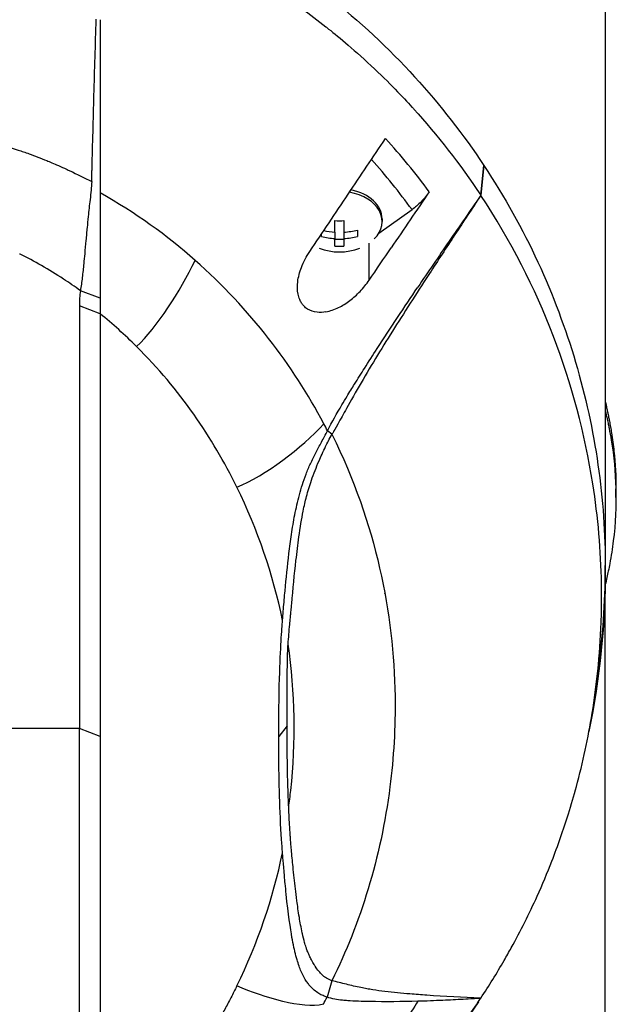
# Model space of a CAD drawing. Header units: millimetres. Extents: x 0 to 4378, y 0 to 2376.
# Tile 238 of 256: x 2226 to 2275, y 1161 to 1241. Entities that reach past the tile are written whole.
import ezdxf

# ---------------------------------------------------------------- set-up
doc = ezdxf.new("R2010")
doc.units = ezdxf.units.MM
doc.header["$LTSCALE"] = 0.2

# ---------------------------------------------------------------- blocks, each defined once
blk = doc.blocks.new('A$C8e57dc05')
for p, q in [((59, 657.4), (59, 594.2)), ((48.929, 624.395), (49.171, 626.82)), ((49.182, 626.804), (48.937, 624.392)), ((49.182, 626.804), (49.171, 626.82)), ((40.687, 621.338), (43.37, 623.235)), ((37.138, 621.418), (37.138, 622.346)), ((37.863, 622.346), (37.863, 621.418)), ((40.95, 622.484), (40.95, 622.272)), ((37.138, 621.418), (37.138, 620.905)), ((37.863, 621.418), (37.863, 620.905)), ((38.95, 621.577), (38.95, 621.064)), ((36.05, 621.064), (36.05, 621.265)), ((37.138, 620.295), (37.138, 620.905)), ((37.863, 620.823), (37.138, 620.823)), ((37.863, 620.905), (37.863, 620.295)), ((39.904, 617.536), (39.904, 620.531)), ((39.904, 617.535), (39.904, 617.535)), ((18.145, 616.076), (16.552, 616.68)), ((16.474, 615.46), (16.474, 581.255)), ((18.145, 614.814), (16.474, 615.46)), ((18.145, 614.814), (18.146, 580.608)), ((36.898, 605.059), (36.536, 605.343)), ((38.668, 601.019), (38.668, 601.019)), ((59.861, 599.937), (59.861, 600.644)), ((40.215, 596.339), (40.215, 596.338)), ((59, 531), (59, 594.2)), ((33.837, 593.425), (33.836, 593.425)), ((58.986, 592.853), (58.986, 592.852)), ((58.492, 586.494), (58.193, 584.224)), ((16.474, 581.255), (5.014, 581.255)), ((16.474, 547.048), (16.474, 581.255)), ((18.146, 580.608), (16.474, 581.255)), ((33.271, 581.476), (32.59, 580.608)), ((18.146, 580.608), (18.145, 546.401)), ((41.422, 575.38), (41.421, 575.379)), ((41.426, 575.412), (41.427, 575.413)), ((32.808, 570.787), (32.808, 570.787)), ((36.896, 560.855), (36.504, 559.526)), ((28.639, 559.314), (28.639, 559.314)), ((45.734, 559.253), (45.734, 559.253)), ((28.591, 559.222), (28.591, 559.222))]:
    blk.add_line(p, q)
for centre, radius, start, end in [((37.5, 624.337), 4.52, 248.7153, 291.30349), ((0, 594.2), 59, 0, 0.23937), ((0, 594.2), 59, 351.94051, 0), ((0, 594.2), 41.225, 357.17062, 357.17364), ((0, 594.2), 41.725, 354.29335, 354.29643), ((0, 594.2), 42.5, 350.05615, 350.05927), ((0, 594.2), 41.225, 321.48922, 321.48935), ((0, 594.2), 41.725, 319.88855, 319.88869), ((0, 594.2), 42.5, 317.44319, 317.44334), ((0, 594.2), 59, 323.79064, 323.79068)]:
    blk.add_arc(centre, radius, start, end)
for centre, major_axis, ratio, start_param, end_param in [((28.395, 611.436), (-20.282, 28.61), 0.599718, 4.750751, 4.910369), ((27.7, 610.842), (-19.378, 27.638), 0.591246, 4.746501, 4.901906), ((37.5, 626.727), (5.5, 0), 0.707107, 0.057613, 0.057622), ((37.5, 622.272), (3.45, 0), 0.707107, 5.668245, 7.615338), ((37.5, 622.484), (3.45, 0), 0.707107, 0, 1.294245), ((37.5, 625.362), (-4.281, 0), 0.707107, 1.486011, 1.655582), ((37.5, 624.593), (-4.505, 0), 0.707107, 1.285425, 1.490243), ((37.5, 624.593), (-4.505, 0), 0.707107, 1.65135, 1.898497), ((37.5, 624.08), (4.505, 0), 0.707107, 4.384689, 4.631835), ((37.5, 624.08), (4.505, 0), 0.707107, 4.792943, 5.040089), ((37.5, 623.311), (4.281, 0), 0.707107, 4.627603, 4.797175), ((-1080.39, 1294.856), (-1508.743, -2133.684), 0.5, 1.606688, 1.6079), ((32.256, 615.562), (-15.783, 0), 0.707088, 6.182869, 6.292314), ((-38.176, 525.303), (50.802, 93.208), 0.584526, 6.113536, 6.176367), ((-40.988, 584.627), (82.462, 1.556), 0.710539, 0.334686, 0.345134), ((7.261, 605.956), (12.855, 29.81), 0.938918, 5.009699, 5.009719), ((-47.538, 570.79), (-79.717, -22.186), 0.738727, 3.091652, 3.278177), ((-46.57, 590.111), (78.763, -21.819), 0.743337, 6.144865, 6.332544), ((31.044, 571.591), (-3.119, 0), 0.707107, 2.074334, 2.074348), ((37.5, 561.673), (-1.5, 0), 0.707107, 4.534188, 4.534524), ((-41.665, 579.548), (83.135, -0.014), 0.707141, 5.925311, 5.935893)]:
    blk.add_ellipse(centre, major_axis=major_axis, ratio=ratio, start_param=start_param, end_param=end_param)
for points, knots in [([(18.222, 650.33), (19.977, 649.759), (21.681, 649.111), (23.331, 648.401), (24.981, 647.691), (26.575, 646.917), (28.109, 646.086), (31.176, 644.425), (33.996, 642.542), (36.572, 640.507), (39.148, 638.472), (41.482, 636.284), (43.577, 633.989), (45.671, 631.694), (47.528, 629.292), (49.171, 626.82)], [-1, -1, -1, -1, -0.875, -0.875, -0.875, -0.75, -0.75, -0.75, -0.5, -0.5, -0.5, -0.25, -0.25, -0.25, 0, 0, 0, 0]), ([(18.141, 647.834), (19.748, 647.307), (21.452, 646.67), (23.225, 645.905), (23.852, 645.635), (24.665, 645.273), (25.646, 644.796), (26.87, 644.201), (27.632, 643.785), (27.98, 643.596), (28.95, 643.07), (29.689, 642.635), (30.223, 642.313), (30.955, 641.873), (31.672, 641.419), (32.373, 640.954), (33.776, 640.024), (35.118, 639.047), (36.399, 638.033), (36.439, 638.002), (36.449, 637.994), (36.474, 637.974), (37.271, 637.341), (38.509, 636.333), (40.063, 634.883), (41.569, 633.476), (42.634, 632.342), (43.365, 631.54), (43.402, 631.498), (43.465, 631.43), (43.515, 631.375), (45.41, 629.277), (47.234, 626.949), (48.929, 624.395)], [-1, -1, -1, -1, -0.875, -0.875, -0.875, -0.8125, -0.8125, -0.8125, -0.75, -0.75, -0.75, -0.6875, -0.6875, -0.6875, -0.625, -0.625, -0.625, -0.5000062, -0.5000062, -0.5000062, -0.4961503, -0.4961503, -0.4961503, -0.375, -0.375, -0.375, -0.2500563, -0.2500563, -0.2500563, -0.243637, -0.243637, -0.243637, 0, 0, 0, 0]), ([(17.495, 626.584), (17.52, 627.571), (17.546, 628.556), (17.598, 630.53), (17.625, 631.518), (17.709, 634.545), (17.768, 636.59), (17.831, 638.635)], [0.000002, 0.000002, 0.000002, 0.000002, 0.303764, 0.303764, 0.607969, 0.607969, 1.235162, 1.235162, 1.235162, 1.235162]), ([(18.145, 638.605), (18.145, 636.156), (18.145, 633.773), (18.145, 631.442), (18.145, 629.112), (18.145, 626.833), (18.143, 624.588)], [0.3954379, 0.3954379, 0.3954379, 0.3954379, 0.6978194, 0.6978194, 0.6978194, 0.9999999, 0.9999999, 0.9999999, 0.9999999]), ([(2.91, 629.793), (3.568, 629.727), (4.221, 629.639), (4.87, 629.539), (5.52, 629.438), (6.166, 629.327), (6.808, 629.207), (6.947, 629.181), (7.085, 629.154), (7.223, 629.128), (7.726, 629.03), (8.226, 628.926), (8.723, 628.813), (8.927, 628.767), (9.132, 628.72), (9.335, 628.67), (9.617, 628.602), (10.042, 628.498), (10.6, 628.339), (10.875, 628.261), (11.181, 628.17), (11.516, 628.061), (11.795, 627.97), (12.094, 627.868), (12.412, 627.752), (12.852, 627.593), (13.328, 627.409), (13.839, 627.2)], [0, 0, 0, 0, 0.1719472, 0.1719472, 0.1719472, 0.3438944, 0.3438944, 0.3438944, 0.3809524, 0.3809524, 0.3809524, 0.5158418, 0.5158418, 0.5158418, 0.5714286, 0.5714286, 0.5714286, 0.7453821, 0.7453821, 0.7453821, 0.830817, 0.830817, 0.830817, 0.9018777, 0.9018777, 0.9018777, 1, 1, 1, 1]), ([(38.215, 624.493), (38.717, 625.241), (39.221, 625.992), (40.224, 627.49), (40.727, 628.24), (41.229, 628.989)], [0, 0, 0, 0, 0.2704602, 0.2704602, 0.5409661, 0.5409661, 0.5409661, 0.5409661]), ([(13.839, 627.2), (14.077, 627.102), (14.39, 626.972), (14.773, 626.804), (15.283, 626.581), (15.585, 626.438), (15.689, 626.389), (16.294, 626.106), (16.886, 625.809), (17.467, 625.501)], [-1, -1, -1, -1, -0.75, -0.75, -0.75, -0.5, -0.5, -0.5, -0.0001638, -0.0001638, -0.0001638, -0.0001638]), ([(17.472, 625.673), (17.472, 625.677), (17.472, 625.681), (17.472, 625.685), (17.473, 625.742), (17.475, 625.799), (17.476, 625.856), (17.478, 625.913), (17.479, 625.97), (17.481, 626.027), (17.482, 626.084), (17.484, 626.141), (17.485, 626.198), (17.486, 626.255), (17.488, 626.312), (17.489, 626.369), (17.491, 626.426), (17.492, 626.483), (17.494, 626.54), (17.494, 626.555), (17.494, 626.569), (17.495, 626.584)], [0.0018334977, 0.0018334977, 0.0018334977, 0.0018334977, 0.001846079, 0.001846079, 0.001846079, 0.0020216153, 0.0020216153, 0.0020216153, 0.0021970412, 0.0021970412, 0.0021970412, 0.0023726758, 0.0023726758, 0.0023726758, 0.0025477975, 0.0025477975, 0.0025477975, 0.0027235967, 0.0027235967, 0.0027235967, 0.0027691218, 0.0027691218, 0.0027691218, 0.0027691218]), ([(49.182, 626.804), (50.865, 624.27), (52.316, 621.659), (53.546, 618.998), (54.776, 616.338), (55.786, 613.626), (56.595, 610.885), (57.403, 608.145), (58.007, 605.374), (58.406, 602.589), (58.805, 599.804), (59, 597.004), (59, 594.204), (58.999, 591.631), (58.829, 589.057), (58.492, 586.494)], [-1, -1, -1, -1, -0.875, -0.875, -0.875, -0.75, -0.75, -0.75, -0.625, -0.625, -0.625, -0.5, -0.5, -0.5, -0.3850838, -0.3850838, -0.3850838, -0.3850838]), ([(17.467, 625.501), (17.456, 625.032), (17.394, 624.58), (17.28, 623.587), (17.228, 623.125), (17.15, 622.377), (17.121, 622.082), (17.077, 621.625), (17.062, 621.459), (17.029, 621.109), (17.013, 620.924), (16.964, 620.375), (16.931, 620.013), (16.874, 619.395), (16.85, 619.134), (16.787, 618.493), (16.748, 618.114), (16.681, 617.564), (16.658, 617.382), (16.608, 617.027), (16.581, 616.851), (16.552, 616.68)], [-1.073424, -1.073424, -1.073424, -1.073424, -0.902098, -0.902098, -0.749165, -0.749165, -0.648905, -0.648905, -0.59156, -0.59156, -0.52565, -0.52565, -0.394132, -0.394132, -0.295251, -0.295251, -0.147629, -0.147629, -0.073806, -0.073806, 0, 0, 0, 0]), ([(17.467, 625.501), (17.468, 625.539), (17.468, 625.558), (17.47, 625.615), (17.471, 625.644), (17.472, 625.673)], [0.00009691, 0.00009691, 0.00009691, 0.00009691, 0.01189059, 0.01189059, 0.02363788, 0.02363788, 0.02363788, 0.02363788]), ([(18.143, 624.588), (18.143, 624.462), (18.144, 624.336), (18.144, 624.211), (18.144, 623.869), (18.144, 623.532), (18.143, 623.2), (18.143, 622.868), (18.142, 622.541), (18.142, 622.219), (18.142, 621.896), (18.142, 621.579), (18.142, 621.266), (18.142, 620.64), (18.143, 620.032), (18.143, 619.44), (18.144, 618.847), (18.144, 618.271), (18.144, 617.71), (18.144, 617.149), (18.145, 616.604), (18.145, 616.076)], [-1, -1, -1, -1, -0.960972, -0.960972, -0.960972, -0.8541973, -0.8541973, -0.8541973, -0.7474227, -0.7474227, -0.7474227, -0.640648, -0.640648, -0.640648, -0.4270987, -0.4270987, -0.4270987, -0.2135493, -0.2135493, -0.2135493, 0, 0, 0, 0]), ([(44.763, 624.688), (44.251, 623.932), (43.738, 623.176), (42.712, 621.665), (42.198, 620.909), (41.685, 620.154)], [0.0000037, 0.0000037, 0.0000037, 0.0000037, 0.2741089, 0.2741089, 0.5482071, 0.5482071, 0.5482071, 0.5482071]), ([(44.763, 624.688), (44.566, 624.397), (44.345, 624.124), (43.871, 623.63), (43.621, 623.413), (43.37, 623.235)], [0, 0, 0, 0, 0.1054177, 0.1054177, 0.211832, 0.211832, 0.211832, 0.211832]), ([(35.097, 619.848), (35.62, 620.625), (36.135, 621.392), (37.179, 622.948), (37.692, 623.713), (38.215, 624.493)], [0.0002569, 0.0002569, 0.0002569, 0.0002569, 0.2815399, 0.2815399, 0.5619015, 0.5619015, 0.5619015, 0.5619015]), ([(48.937, 624.392), (48.232, 623.334), (47.533, 622.276), (46.152, 620.173), (45.454, 619.104), (43.997, 616.859), (42.858, 615.101), (41.489, 612.936), (41.029, 612.199), (40.13, 610.725), (39.685, 609.979), (39.245, 609.219)], [-1.963979, -1.963979, -1.963979, -1.963979, -1.503891, -1.503891, -1.05427, -1.05427, -0.532904, -0.532904, -0.264896, -0.264896, -0.000001, -0.000001, -0.000001, -0.000001]), ([(48.929, 624.395), (48.505, 623.783), (48.081, 623.169), (47.23, 621.935), (46.803, 621.314), (45.527, 619.452), (44.673, 618.198), (43.833, 616.951)], [-0.9008257, -0.9008257, -0.9008257, -0.9008257, -0.6771992, -0.6771992, -0.4512251, -0.4512251, 0, 0, 0, 0]), ([(48.937, 624.392), (48.936, 624.393), (48.934, 624.393), (48.932, 624.394), (48.93, 624.395), (48.929, 624.395)], [0, 0, 0, 0, 0.001275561, 0.001275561, 0.002551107, 0.002551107, 0.002551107, 0.002551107]), ([(48.929, 559.443), (49.595, 560.447), (50.224, 561.462), (51.016, 562.83), (51.209, 563.172), (52.159, 564.893), (52.85, 566.277), (53.912, 568.633), (54.308, 569.578), (55.171, 571.793), (55.617, 573.068), (56.247, 575.086), (56.462, 575.825), (57.19, 578.523), (57.617, 580.504), (58.123, 583.629), (58.274, 584.775), (58.524, 587.212), (58.615, 588.518), (58.687, 590.521), (58.7, 591.218), (58.7, 592.259), (58.697, 592.607), (58.644, 595.659), (58.414, 598.359), (57.357, 605.096), (56.29, 609.098), (53.308, 616.906), (51.371, 620.721), (48.937, 624.392)], [-9.408292, -9.408292, -9.408292, -9.408292, -8.940225, -8.940225, -8.784061, -8.784061, -8.159936, -8.159936, -7.746635, -7.746635, -7.195733, -7.195733, -6.880511, -6.880511, -6.03378, -6.03378, -5.549642, -5.549642, -4.992589, -4.992589, -4.695557, -4.695557, -4.54853, -4.54853, -3.420514, -3.420514, -1.719638, -1.719638, 0, 0, 0, 0]), ([(36.41, 614.97), (36.167, 614.926), (35.927, 614.912), (35.417, 614.963), (35.155, 615.045), (34.814, 615.258), (34.711, 615.343), (34.55, 615.514), (34.489, 615.593), (34.378, 615.765), (34.329, 615.858), (34.228, 616.095), (34.183, 616.244), (34.091, 616.716), (34.086, 617.056), (34.175, 617.789), (34.279, 618.181), (34.597, 619.009), (34.828, 619.444), (35.097, 619.848)], [-0.7623764, -0.7623764, -0.7623764, -0.7623764, -0.6736588, -0.6736588, -0.5663891, -0.5663891, -0.5135419, -0.5135419, -0.4749692, -0.4749692, -0.4359064, -0.4359064, -0.3805891, -0.3805891, -0.2695912, -0.2695912, -0.1460617, -0.1460617, -0.0002815, -0.0002815, -0.0002815, -0.0002815]), ([(16.552, 616.68), (16.095, 617.01), (15.639, 617.324), (15.183, 617.623), (13.999, 618.4), (12.823, 619.068), (11.677, 619.633), (11.666, 619.638), (11.655, 619.643), (11.645, 619.648)], [-1, -1, -1, -1, -0.7241178, -0.7241178, -0.7241178, -0.0066416, -0.0066416, -0.0066416, 0, 0, 0, 0]), ([(36.238, 605.915), (34.98, 608.288), (33.5, 610.602), (31.772, 612.82), (30.043, 615.037), (28.066, 617.158), (25.828, 619.135)], [0, 0, 0, 0, 0.5, 0.5, 0.5, 1, 1, 1, 1]), ([(36.41, 614.97), (36.75, 615.032), (37.094, 615.153), (37.741, 615.47), (38.048, 615.662), (38.631, 616.103), (38.911, 616.353), (39.437, 616.906), (39.684, 617.212), (39.904, 617.535)], [0.0008937, 0.0008937, 0.0008937, 0.0008937, 0.1243393, 0.1243393, 0.2392492, 0.2392492, 0.3539051, 0.3539051, 0.4711433, 0.4711433, 0.4711433, 0.4711433]), ([(36.536, 605.343), (36.9, 606.054), (37.29, 606.753), (37.835, 607.677), (37.974, 607.908), (38.315, 608.47), (38.527, 608.813), (38.986, 609.549), (39.275, 610.006), (39.863, 610.931), (40.206, 611.466), (41.63, 613.664), (42.774, 615.38), (43.833, 616.951)], [0.000002, 0.000002, 0.000002, 0.000002, 0.24152, 0.24152, 0.323079, 0.323079, 0.438614, 0.438614, 0.597649, 0.597649, 0.817365, 0.817365, 1.502617, 1.502617, 1.502617, 1.502617]), ([(29.204, 600.787), (28.219, 602.799), (27.064, 604.771), (25.719, 606.677), (24.374, 608.583), (22.838, 610.422), (21.095, 612.159)], [-1, -1, -1, -1, -0.5, -0.5, -0.5, 0, 0, 0, 0]), ([(39.245, 609.219), (38.83, 608.502), (38.422, 607.773), (37.833, 606.72), (37.598, 606.3), (37.149, 605.503), (37.059, 605.345), (36.971, 605.192), (36.934, 605.126), (36.898, 605.06)], [-0.1355219, -0.1355219, -0.1355219, -0.1355219, -0.086038, -0.086038, -0.0532637, -0.0532637, -0.0231547, -0.0231547, 0, 0, 0, 0]), ([(59, 607.678), (59.001, 607.673), (59.002, 607.668), (59.039, 607.509), (59.076, 607.345), (59.122, 607.139), (59.133, 607.085), (59.154, 606.991), (59.163, 606.948), (59.182, 606.864), (59.188, 606.833), (59.203, 606.763), (59.213, 606.717), (59.239, 606.595), (59.254, 606.522), (59.291, 606.345), (59.312, 606.24), (59.363, 605.975), (59.393, 605.815), (59.449, 605.493), (59.476, 605.332), (59.581, 604.677), (59.646, 604.182), (59.807, 602.675), (59.861, 601.66), (59.861, 600.644)], [-7.2397832, -7.2397832, -7.2397832, -7.2397832, -7.2390372, -7.2390372, -7.2154363, -7.2154363, -7.2062893, -7.2062893, -7.1981312, -7.1981312, -7.1894816, -7.1894816, -7.1697467, -7.1697467, -7.1373366, -7.1373366, -7.0923724, -7.0923724, -7.0237854, -7.0237854, -6.9549367, -6.9549367, -6.7442417, -6.7442417, -6.3137939, -6.3137939, -6.3137939, -6.3137939]), ([(59.001, 606.971), (59.118, 606.464), (59.196, 606.091), (59.261, 605.782), (59.283, 605.676), (59.369, 605.243), (59.427, 604.921), (59.694, 603.296), (59.817, 601.988), (59.888, 599.263), (59.82, 597.847), (59.571, 595.823), (59.476, 595.211), (59.324, 594.402), (59.287, 594.212), (59.206, 593.829), (59.164, 593.638), (59.086, 593.284), (59.043, 593.097), (59, 592.911)], [0.316575, 0.316575, 0.316575, 0.316575, 0.3432593, 0.3432593, 0.3572552, 0.3572552, 0.400141, 0.400141, 0.5721057, 0.5721057, 0.7581527, 0.7581527, 0.8392653, 0.8392653, 0.8651236, 0.8651236, 0.8858206, 0.8858206, 0.9089999, 0.9089999, 0.9089999, 0.9089999]), ([(32.897, 590.008), (32.902, 590.068), (32.907, 590.128), (32.912, 590.188), (32.932, 590.432), (32.952, 590.678), (32.973, 590.923), (33.014, 591.414), (33.056, 591.908), (33.102, 592.405), (33.192, 593.398), (33.294, 594.401), (33.419, 595.422), (33.482, 595.932), (33.549, 596.447), (33.625, 596.966), (33.701, 597.486), (33.786, 598.011), (33.89, 598.543), (33.993, 599.074), (34.115, 599.613), (34.262, 600.16), (34.409, 600.707), (34.582, 601.263), (34.798, 601.829), (34.906, 602.112), (35.026, 602.397), (35.157, 602.684), (35.289, 602.971), (35.433, 603.261), (35.584, 603.552), (35.735, 603.844), (35.892, 604.139), (36.052, 604.437), (36.213, 604.735), (36.376, 605.037), (36.536, 605.343)], [-0.9999998, -0.9999998, -0.9999998, -0.9999998, -0.9872524, -0.9872524, -0.9872524, -0.9352918, -0.9352918, -0.9352918, -0.8313705, -0.8313705, -0.8313705, -0.6235279, -0.6235279, -0.6235279, -0.5196066, -0.5196066, -0.5196066, -0.4156852, -0.4156852, -0.4156852, -0.3117639, -0.3117639, -0.3117639, -0.2078426, -0.2078426, -0.2078426, -0.155882, -0.155882, -0.155882, -0.1039213, -0.1039213, -0.1039213, -0.0519607, -0.0519607, -0.0519607, 0, 0, 0, 0]), ([(33.352, 588.082), (33.389, 588.601), (33.433, 589.134), (33.483, 589.682), (33.499, 589.855), (33.516, 590.036), (33.535, 590.227), (33.542, 590.294), (33.551, 590.385), (33.562, 590.502), (33.576, 590.64), (33.589, 590.778), (33.602, 590.916), (33.616, 591.079), (33.629, 591.218), (33.639, 591.334), (33.75, 592.565), (33.862, 593.734), (33.987, 594.844), (34.062, 595.504), (34.141, 596.142), (34.227, 596.757), (34.333, 597.518), (34.445, 598.218), (34.571, 598.852), (34.652, 599.26), (34.74, 599.65), (34.835, 600.019), (34.95, 600.461), (35.085, 600.9), (35.236, 601.337), (35.419, 601.866), (35.625, 602.391), (35.849, 602.911), (35.931, 603.104), (36.012, 603.287), (36.091, 603.461), (36.185, 603.669), (36.281, 603.872), (36.378, 604.07), (36.453, 604.224), (36.53, 604.377), (36.608, 604.527), (36.702, 604.709), (36.799, 604.886), (36.898, 605.06)], [-1, -1, -1, -1, -0.875, -0.875, -0.875, -0.8333333, -0.8333333, -0.8333333, -0.8125, -0.8125, -0.8125, -0.78125, -0.78125, -0.78125, -0.75, -0.75, -0.75, -0.5, -0.5, -0.5, -0.375, -0.375, -0.375, -0.25, -0.25, -0.25, -0.1875, -0.1875, -0.1875, -0.125, -0.125, -0.125, -0.0625, -0.0625, -0.0625, -0.04375, -0.04375, -0.04375, -0.025, -0.025, -0.025, -0.0125, -0.0125, -0.0125, -0.0000001, -0.0000001, -0.0000001, -0.0000001]), ([(36.898, 605.059), (40.476, 597.777), (41.893, 590.552), (41.997, 583.869), (42.036, 581.345), (41.885, 578.895), (41.582, 576.533), (40.845, 570.788), (39.186, 565.497), (36.896, 560.855)], [-0.9999791, -0.9999791, -0.9999791, -0.9999791, -0.5645506, -0.5645506, -0.5645506, -0.4000732, -0.4000732, -0.4000732, -0.0000003, -0.0000003, -0.0000003, -0.0000003]), ([(32.59, 580.608), (32.591, 582.171), (32.609, 583.738), (32.728, 587.827), (32.837, 589.268), (32.897, 590.008)], [-0.5111435, -0.5111435, -0.5111435, -0.5111435, -0.3146577, -0.3146577, -0.0000106, -0.0000106, -0.0000106, -0.0000106]), ([(33.271, 581.476), (33.273, 582.577), (33.28, 583.678), (33.281, 585.338), (33.283, 585.895), (33.301, 587.076), (33.319, 587.615), (33.352, 588.082)], [-0.6888251, -0.6888251, -0.6888251, -0.6888251, -0.3635902, -0.3635902, -0.1985049, -0.1985049, -0.000001, -0.000001, -0.000001, -0.000001]), ([(33.397, 574.87), (33.46, 575.33), (33.517, 575.791), (33.566, 576.251), (33.991, 580.182), (33.931, 584.152), (33.352, 588.082)], [-0.9999957, -0.9999957, -0.9999957, -0.9999957, -0.8951223, -0.8951223, -0.8951223, 0, 0, 0, 0]), ([(33.397, 574.87), (33.385, 575.145), (33.373, 575.42), (33.353, 575.964), (33.343, 576.241), (33.318, 577.071), (33.305, 577.622), (33.276, 579.274), (33.269, 580.375), (33.271, 581.476)], [-0.9417224, -0.9417224, -0.9417224, -0.9417224, -0.8197087, -0.8197087, -0.7007719, -0.7007719, -0.467177, -0.467177, 0, 0, 0, 0]), ([(32.897, 571.208), (32.883, 571.375), (32.811, 572.311), (32.627, 575.92), (32.588, 578.264), (32.59, 580.608)], [-1.532401, -1.532401, -1.532401, -1.532401, -0.994638, -0.994638, 0, 0, 0, 0]), ([(36.896, 560.855), (36.816, 560.876), (36.739, 560.904), (36.665, 560.938), (36.587, 560.974), (36.513, 561.015), (36.443, 561.061), (36.401, 561.088), (36.361, 561.116), (36.321, 561.145), (36.317, 561.148), (36.213, 561.216), (36.034, 561.398), (36.011, 561.421), (35.987, 561.446), (35.962, 561.473), (35.888, 561.553), (35.79, 561.668), (35.676, 561.826), (35.643, 561.87), (35.61, 561.918), (35.575, 561.97), (35.575, 561.97), (35.497, 562.078), (35.361, 562.317), (35.323, 562.383), (35.28, 562.459), (35.234, 562.546), (35.177, 562.653), (35.126, 562.756), (35.081, 562.853), (35.038, 562.945), (35.001, 563.031), (34.969, 563.111), (34.921, 563.226), (34.882, 563.332), (34.848, 563.428), (34.836, 563.462), (34.825, 563.495), (34.814, 563.526), (34.753, 563.707), (34.713, 563.845), (34.688, 563.934), (34.619, 564.173), (34.559, 564.418), (34.504, 564.666), (34.499, 564.689), (34.494, 564.711), (34.49, 564.733), (34.396, 565.17), (34.323, 565.585), (34.259, 565.971), (34.177, 566.467), (34.113, 566.916), (34.06, 567.314), (34.01, 567.684), (33.97, 568.009), (33.938, 568.288), (33.869, 568.878), (33.806, 569.475), (33.747, 570.075), (33.701, 570.541), (33.658, 571.009), (33.614, 571.48), (33.609, 571.538), (33.603, 571.596), (33.598, 571.654), (33.592, 571.714), (33.587, 571.774), (33.582, 571.833), (33.581, 571.842), (33.58, 571.851), (33.579, 571.86), (33.573, 571.929), (33.568, 571.997), (33.563, 572.065), (33.563, 572.07), (33.56, 572.111), (33.554, 572.187), (33.552, 572.211), (33.55, 572.238), (33.548, 572.269), (33.545, 572.304), (33.543, 572.336), (33.541, 572.365), (33.538, 572.408), (33.536, 572.443), (33.534, 572.472), (33.532, 572.495), (33.53, 572.519), (33.529, 572.542), (33.521, 572.66), (33.513, 572.779), (33.505, 572.897), (33.497, 573.025), (33.488, 573.152), (33.481, 573.28), (33.449, 573.808), (33.421, 574.339), (33.397, 574.87)], [0, 0, 0, 0, 0.00764, 0.00764, 0.00764, 0.01566, 0.01566, 0.01566, 0.020408, 0.020408, 0.020408, 0.038509, 0.038509, 0.038509, 0.040816, 0.040816, 0.040816, 0.064691, 0.064691, 0.064691, 0.071429, 0.071429, 0.071429, 0.099405, 0.099405, 0.099405, 0.107143, 0.107143, 0.107143, 0.125428, 0.125428, 0.125428, 0.142857, 0.142857, 0.142857, 0.162655, 0.162655, 0.162655, 0.169643, 0.169643, 0.169643, 0.196429, 0.196429, 0.196429, 0.245604, 0.245604, 0.245604, 0.25, 0.25, 0.25, 0.322006, 0.322006, 0.322006, 0.414295, 0.414295, 0.414295, 0.5, 0.5, 0.5, 0.633494, 0.633494, 0.633494, 0.737175, 0.737175, 0.737175, 0.75, 0.75, 0.75, 0.763571, 0.763571, 0.763571, 0.765625, 0.765625, 0.765625, 0.78125, 0.78125, 0.78125, 0.793169, 0.793169, 0.793169, 0.796875, 0.796875, 0.796875, 0.803135, 0.803135, 0.803135, 0.8125, 0.8125, 0.8125, 0.81794, 0.81794, 0.81794, 0.845461, 0.845461, 0.845461, 0.875, 0.875, 0.875, 1, 1, 1, 1]), ([(36.504, 559.526), (36.452, 559.541), (36.399, 559.557), (36.29, 559.597), (36.231, 559.621), (36.061, 559.691), (35.949, 559.747), (35.581, 559.973), (35.347, 560.174), (35.068, 560.491), (35.004, 560.569), (34.871, 560.747), (34.802, 560.849), (34.61, 561.162), (34.507, 561.368), (34.349, 561.747), (34.292, 561.9), (34.185, 562.202), (34.129, 562.376), (34.014, 562.76), (33.957, 562.974), (33.875, 563.306), (33.848, 563.423), (33.763, 563.81), (33.711, 564.083), (33.536, 565.081), (33.364, 566.234), (33.167, 568.134), (33.139, 568.419), (33.092, 568.914), (33.073, 569.125), (32.968, 570.304), (32.908, 571.055), (32.897, 571.208)], [0, 0, 0, 0, 0.034982, 0.034982, 0.072237, 0.072237, 0.161519, 0.161519, 0.359017, 0.359017, 0.420319, 0.420319, 0.493338, 0.493338, 0.636974, 0.636974, 0.720529, 0.720529, 0.828512, 0.828512, 0.956629, 0.956629, 1.026249, 1.026249, 1.183054, 1.183054, 1.596346, 1.596346, 1.668527, 1.668527, 1.721789, 1.721789, 1.964899, 1.964899, 1.964899, 1.964899]), ([(39.24, 560.29), (38.839, 560.372), (38.446, 560.465), (37.673, 560.658), (37.287, 560.758), (36.896, 560.855)], [-0.4793475, -0.4793475, -0.4793475, -0.4793475, -0.2408421, -0.2408421, 0, 0, 0, 0]), ([(29.204, 560.428), (29.049, 560.11), (28.888, 559.794), (28.724, 559.477), (28.561, 559.161), (28.393, 558.847), (28.219, 558.533), (28.045, 558.22), (27.867, 557.908), (27.685, 557.597), (27.503, 557.286), (27.317, 556.976), (27.127, 556.667), (26.746, 556.05), (26.346, 555.439), (25.927, 554.835), (25.508, 554.23), (25.069, 553.633), (24.611, 553.042), (24.154, 552.452), (23.678, 551.868), (23.181, 551.294), (22.684, 550.72), (22.167, 550.154), (21.629, 549.599), (21.091, 549.044), (20.536, 548.496), (19.955, 547.963), (19.664, 547.697), (19.366, 547.434), (19.066, 547.173), (18.915, 547.042), (18.765, 546.912), (18.611, 546.784), (18.534, 546.719), (18.456, 546.656), (18.378, 546.592), (18.301, 546.528), (18.223, 546.464), (18.145, 546.401)], [0, 0, 0, 0, 0.0625, 0.0625, 0.0625, 0.125, 0.125, 0.125, 0.1875, 0.1875, 0.1875, 0.25, 0.25, 0.25, 0.375, 0.375, 0.375, 0.5, 0.5, 0.5, 0.625, 0.625, 0.625, 0.75, 0.75, 0.75, 0.875, 0.875, 0.875, 0.9375, 0.9375, 0.9375, 0.96875, 0.96875, 0.96875, 0.984375, 0.984375, 0.984375, 1, 1, 1, 1]), ([(48.929, 559.443), (47.463, 559.5), (46.013, 559.576), (44.115, 559.709), (43.659, 559.744), (42.54, 559.836), (41.857, 559.899), (40.85, 560.022), (40.522, 560.067), (40.026, 560.145), (39.864, 560.172), (39.634, 560.213), (39.555, 560.228), (39.397, 560.258), (39.318, 560.274), (39.24, 560.29)], [-1.645876, -1.645876, -1.645876, -1.645876, -0.917638, -0.917638, -0.68663, -0.68663, -0.348383, -0.348383, -0.182186, -0.182186, -0.094439, -0.094439, -0.047262, -0.047262, -0.000001, -0.000001, -0.000001, -0.000001]), ([(18.155, 535.989), (18.922, 536.245), (19.785, 536.543), (20.73, 536.901), (20.834, 536.941), (20.897, 536.965), (20.981, 536.997), (21.666, 537.26), (22.418, 537.563), (23.232, 537.914), (23.272, 537.932), (23.35, 537.965), (23.404, 537.989), (23.65, 538.096), (23.796, 538.161), (23.844, 538.183), (23.854, 538.187), (23.917, 538.215), (23.957, 538.233), (24.181, 538.334), (24.346, 538.41), (24.452, 538.459), (24.539, 538.499), (24.677, 538.564), (24.838, 538.639), (24.904, 538.671), (24.976, 538.705), (25.054, 538.742), (25.323, 538.87), (25.521, 538.967), (25.649, 539.03), (25.674, 539.042), (25.732, 539.07), (25.773, 539.091), (26.161, 539.281), (26.511, 539.457), (26.824, 539.616), (26.948, 539.678), (27.142, 539.777), (27.404, 539.912), (27.407, 539.913), (27.41, 539.915), (27.413, 539.916), (27.586, 540.006), (27.775, 540.105), (27.978, 540.213), (27.982, 540.215), (27.986, 540.217), (27.99, 540.219), (28.113, 540.284), (28.299, 540.384), (28.548, 540.52), (28.795, 540.655), (28.982, 540.759), (29.111, 540.832), (29.116, 540.834), (29.122, 540.837), (29.127, 540.84), (29.308, 540.942), (29.488, 541.045), (29.668, 541.148), (29.853, 541.255), (30.037, 541.362), (30.219, 541.47), (30.226, 541.474), (30.232, 541.478), (30.238, 541.482), (30.472, 541.621), (30.647, 541.727), (30.765, 541.799), (30.967, 541.923), (31.146, 542.037), (31.305, 542.14), (31.31, 542.143), (31.316, 542.147), (31.321, 542.15), (31.411, 542.209), (31.585, 542.322), (31.839, 542.491), (32.068, 542.644), (32.244, 542.763), (32.368, 542.847), (33.116, 543.355), (33.797, 543.84), (34.417, 544.294), (34.42, 544.296), (34.423, 544.298), (34.426, 544.3), (35.109, 544.801), (35.762, 545.297), (36.385, 545.787), (36.388, 545.789), (36.39, 545.79), (36.393, 545.792), (36.528, 545.898), (36.687, 546.024), (36.87, 546.171), (37.028, 546.296), (37.184, 546.422), (37.34, 546.549), (37.471, 546.657), (37.625, 546.783), (37.757, 546.894), (37.941, 547.047), (38.111, 547.191), (38.269, 547.327), (38.526, 547.547), (38.829, 547.812), (39.173, 548.123), (39.173, 548.123), (39.173, 548.123), (39.173, 548.123), (39.238, 548.182), (39.387, 548.316), (39.616, 548.527), (39.798, 548.694), (39.942, 548.83), (40.052, 548.933), (40.156, 549.031), (40.296, 549.162), (40.448, 549.307), (40.457, 549.316), (40.467, 549.325), (40.477, 549.335), (40.522, 549.378), (40.597, 549.449), (40.701, 549.549), (40.771, 549.617), (40.841, 549.685), (40.911, 549.753), (40.982, 549.822), (41.054, 549.892), (41.125, 549.962), (41.169, 550.006), (41.24, 550.075), (41.335, 550.17), (41.473, 550.307), (41.611, 550.445), (41.747, 550.584), (41.79, 550.627), (41.807, 550.644), (41.837, 550.675), (42.203, 551.047), (42.716, 551.578), (43.354, 552.279), (43.378, 552.306), (43.379, 552.306), (43.391, 552.32), (44.05, 553.045), (45.061, 554.185), (46.306, 555.787), (47.514, 557.34), (48.351, 558.566), (48.92, 559.422)], [0, 0, 0, 0, 0.0623366, 0.0623366, 0.0623366, 0.069186, 0.069186, 0.069186, 0.1248987, 0.1248987, 0.1248987, 0.1276542, 0.1276542, 0.1276542, 0.1403453, 0.1403453, 0.1403453, 0.1427178, 0.1427178, 0.1427178, 0.1561864, 0.1561864, 0.1561864, 0.1672576, 0.1672576, 0.1672576, 0.171875, 0.171875, 0.171875, 0.1874825, 0.1874825, 0.1874825, 0.190473, 0.190473, 0.190473, 0.21875, 0.21875, 0.21875, 0.234375, 0.234375, 0.234375, 0.2346346, 0.2346346, 0.2346346, 0.25, 0.25, 0.25, 0.2505104, 0.2505104, 0.2505104, 0.265625, 0.265625, 0.265625, 0.28125, 0.28125, 0.28125, 0.2816748, 0.2816748, 0.2816748, 0.296875, 0.296875, 0.296875, 0.3125, 0.3125, 0.3125, 0.3129087, 0.3129087, 0.3129087, 0.328125, 0.328125, 0.328125, 0.34375, 0.34375, 0.34375, 0.3447035, 0.3447035, 0.3447035, 0.359375, 0.359375, 0.359375, 0.375, 0.375, 0.375, 0.4372165, 0.4372165, 0.4372165, 0.4375, 0.4375, 0.4375, 0.4997509, 0.4997509, 0.4997509, 0.5, 0.5, 0.5, 0.515625, 0.515625, 0.515625, 0.5311639, 0.5311639, 0.5311639, 0.5443126, 0.5443126, 0.5443126, 0.5625, 0.5625, 0.5625, 0.5937393, 0.5937393, 0.5937393, 0.5937885, 0.5937885, 0.5937885, 0.609375, 0.609375, 0.609375, 0.6248752, 0.6248752, 0.6248752, 0.6396815, 0.6396815, 0.6396815, 0.640625, 0.640625, 0.640625, 0.6484375, 0.6484375, 0.6484375, 0.6561389, 0.6561389, 0.6561389, 0.6640625, 0.6640625, 0.6640625, 0.671875, 0.671875, 0.671875, 0.6873906, 0.6873906, 0.6873906, 0.6922368, 0.6922368, 0.6922368, 0.7499231, 0.7499231, 0.7499231, 0.7521711, 0.7521711, 0.7521711, 0.875, 0.875, 0.875, 0.9999941, 0.9999941, 0.9999941, 0.9999941]), ([(43.839, 559.186), (42.582, 559.151), (41.211, 559.14), (39.365, 559.177), (38.702, 559.195), (38.031, 559.24), (37.889, 559.252), (37.534, 559.29), (37.323, 559.321), (36.908, 559.404), (36.704, 559.458), (36.504, 559.526)], [-1.299151, -1.299151, -1.299151, -1.299151, -0.639564, -0.639564, -0.336026, -0.336026, -0.252217, -0.252217, -0.126146, -0.126146, -0.000001, -0.000001, -0.000001, -0.000001]), ([(48.92, 559.422), (48.858, 559.419), (48.796, 559.415), (48.735, 559.411), (48.598, 559.403), (48.461, 559.395), (48.324, 559.387), (48.051, 559.371), (47.778, 559.356), (47.505, 559.341), (46.958, 559.311), (46.413, 559.284), (45.869, 559.259), (45.19, 559.229), (44.513, 559.204), (43.839, 559.186)], [0, 0, 0, 0, 0.0143032, 0.0143032, 0.0143032, 0.0459752, 0.0459752, 0.0459752, 0.1093817, 0.1093817, 0.1093817, 0.2363905, 0.2363905, 0.2363905, 0.3949464, 0.3949464, 0.3949464, 0.3949464]), ([(48.92, 559.422), (48.922, 559.426), (48.923, 559.429), (48.926, 559.436), (48.928, 559.44), (48.929, 559.443)], [0.000005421, 0.000005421, 0.000005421, 0.000005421, 0.001205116, 0.001205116, 0.002404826, 0.002404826, 0.002404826, 0.002404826]), ([(48.732, 559.14), (46.901, 556.364), (44.857, 553.767), (42.603, 551.353), (42.512, 551.256), (42.421, 551.159), (42.329, 551.062), (39.71, 548.296), (36.772, 545.745), (33.652, 543.539), (33.555, 543.47), (33.458, 543.402), (33.36, 543.334), (30.198, 541.127), (26.847, 539.253), (23.308, 537.71), (23.233, 537.678), (23.158, 537.645), (23.082, 537.613), (19.489, 536.066), (15.699, 534.871), (11.886, 534.079), (11.854, 534.072), (11.822, 534.065), (11.79, 534.059), (7.944, 533.266), (4.031, 532.86), (0.049, 532.857), (0.024, 532.857), (0, 532.857), (-0.025, 532.857), (-3.983, 532.859), (-7.892, 533.258), (-11.753, 534.051), (-11.832, 534.067), (-11.91, 534.084), (-11.989, 534.1), (-15.793, 534.898), (-19.507, 536.077), (-23.036, 537.593), (-23.155, 537.644), (-23.273, 537.695), (-23.39, 537.747), (-27.014, 539.332), (-30.499, 541.299), (-33.762, 543.617), (-36.859, 545.818), (-39.701, 548.29), (-42.288, 551.018), (-42.412, 551.149), (-42.535, 551.28), (-42.658, 551.412), (-44.898, 553.818), (-46.96, 556.449), (-48.779, 559.213)], [0.1952757, 0.1952757, 0.1952757, 0.1952757, 0.2478794, 0.2478794, 0.2478794, 0.25, 0.25, 0.25, 0.3106171, 0.3106171, 0.3106171, 0.3125, 0.3125, 0.3125, 0.3737034, 0.3737034, 0.3737034, 0.375, 0.375, 0.375, 0.4369794, 0.4369794, 0.4369794, 0.4375, 0.4375, 0.4375, 0.5, 0.5, 0.5, 0.5003876, 0.5003876, 0.5003876, 0.5625, 0.5625, 0.5625, 0.5637682, 0.5637682, 0.5637682, 0.625, 0.625, 0.625, 0.6270506, 0.6270506, 0.6270506, 0.6901228, 0.6901228, 0.6901228, 0.75, 0.75, 0.75, 0.7528673, 0.7528673, 0.7528673, 0.8051833, 0.8051833, 0.8051833, 0.8051833])]:
    blk.add_open_spline(points, degree=3, knots=knots)
for points in [[(25.828, 619.135), (23.556, 621.141), (21.005, 622.997), (18.143, 624.588)], [(21.095, 612.159), (22.752, 613.705), (24.621, 616.655), (25.828, 619.135)], [(18.145, 616.076), (18.145, 615.643), (18.145, 615.221), (18.145, 614.814)], [(29.204, 600.787), (31.522, 601.735), (34.436, 603.927), (36.238, 605.915)], [(59, 594.2), (59, 589.775), (58.556, 585.338), (57.678, 581.007)], [(38.571, 564.657), (38.572, 564.657), (38.572, 564.658), (38.573, 564.659)], [(36.2, 558.942), (34.437, 558.551), (31.522, 559.463), (29.204, 560.428)], [(48.972, 559.508), (48.953, 559.479), (48.935, 559.451), (48.916, 559.422)], [(43.839, 559.186), (43.163, 558.1), (42.448, 557.029), (41.69, 555.976)]]:
    blk.add_open_spline(points, degree=3)

msp = doc.modelspace()

# ---------------------------------------------------------------- block references
msp.add_blockref('A$C8e57dc05', (2214.674, 602.257))

doc.saveas('drawing.dxf')
